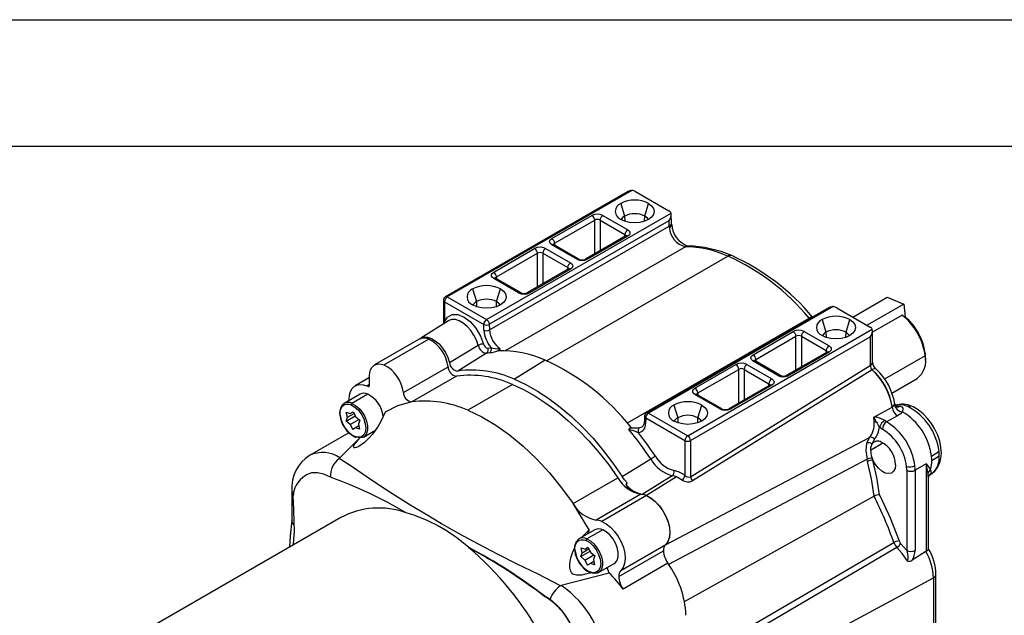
# Model space of a CAD drawing. Header units: inches. Extents: x 0 to 44, y 0 to 34.
# Tile 25 of 26: x 30.2 to 38, y 29.3 to 34. Entities that reach past the tile are written whole.
import ezdxf

# ---------------------------------------------------------------- set-up
doc = ezdxf.new("R2010")
doc.units = ezdxf.units.IN
doc.header["$LTSCALE"] = 4
doc.header["$MEASUREMENT"] = 0
doc.layers.add('TEXT', color=140, linetype='Continuous', lineweight=25)

msp = doc.modelspace()

# ---------------------------------------------------------------- linework, layer by layer
at = {"color": 7, "linetype": 'Continuous'}
msp.add_line((0.0004, 34.0004), (44.0004, 34.0004), dxfattribs=at)
for p, q in [((35.04, 32.6425), (33.5965, 31.8092)), ((35.0661, 32.6503), (33.609, 31.8092)), ((35.0711, 32.6499), (33.6121, 31.8076)), ((35.0661, 32.6503), (35.0711, 32.6499)), ((35.0992, 32.6406), (35.3643, 32.4875)), ((34.9836, 32.5473), (35.0135, 32.4466)), ((35.1728, 32.4466), (35.2028, 32.5473)), ((33.9222, 31.6286), (35.3808, 32.4706)), ((35.3847, 32.3922), (35.3826, 32.4626)), ((33.9443, 31.5912), (35.3651, 32.4114)), ((34.4383, 32.2694), (34.755, 32.4523)), ((34.4604, 32.232), (34.7771, 32.4149)), ((34.7771, 32.1487), (34.7771, 32.4149)), ((34.8195, 32.4149), (35.016, 32.3014)), ((34.8195, 32.4149), (34.8195, 32.1732)), ((34.8416, 32.4523), (35.0381, 32.3388)), ((35.0135, 32.4466), (35.0147, 32.4069)), ((35.1717, 32.4069), (35.1728, 32.4466)), ((35.3664, 32.3666), (35.3651, 32.4114)), ((35.3855, 32.3808), (35.3847, 32.3922)), ((33.9457, 31.5465), (35.3664, 32.3666)), ((35.0151, 32.2861), (35.016, 32.3014)), ((34.6348, 32.106), (34.4383, 32.2194)), ((34.6504, 32.1075), (34.4539, 32.221)), ((34.4604, 32.232), (34.4613, 32.2167)), ((35.0225, 32.2904), (34.7057, 32.1075)), ((35.0381, 32.2888), (34.7214, 32.106)), ((33.9787, 32.0041), (34.3025, 32.191)), ((34.0007, 31.9667), (34.3245, 32.1536)), ((35.4939, 32.2051), (34.0694, 31.3827)), ((34.3245, 31.8875), (34.3245, 32.1536)), ((34.3669, 32.1536), (34.5635, 32.0402)), ((34.3669, 32.1536), (34.3669, 31.9119)), ((34.389, 32.191), (34.5856, 32.0776)), ((34.3968, 31.3038), (35.8297, 32.131)), ((34.5699, 32.0291), (34.2461, 31.8422)), ((34.5856, 32.0276), (34.2617, 31.8406)), ((34.5625, 32.0249), (34.5635, 32.0402)), ((34.1752, 31.8406), (33.9787, 31.9541)), ((34.1908, 31.8422), (33.9943, 31.9556)), ((34.0007, 31.9667), (34.0017, 31.9514)), ((33.8126, 31.8713), (33.8425, 31.7706)), ((34.0019, 31.7706), (34.0318, 31.8713)), ((33.5809, 31.7821), (33.5809, 31.5942)), ((33.59, 31.7694), (33.9001, 31.5903)), ((33.59, 31.7694), (33.59, 31.612)), ((33.6121, 31.8076), (33.9222, 31.6286)), ((33.8425, 31.7706), (33.8437, 31.7309)), ((34.0007, 31.7309), (34.0019, 31.7706)), ((36.817, 31.6489), (37.0886, 31.8058)), ((37.0886, 31.8058), (37.2196, 31.7514)), ((36.6293, 31.7239), (35.1867, 30.8912)), ((36.6558, 31.732), (35.1993, 30.8911)), ((36.6609, 31.7316), (35.2024, 30.8896)), ((36.6558, 31.732), (36.6609, 31.7316)), ((36.6902, 31.7221), (36.9553, 31.569)), ((37.2196, 31.7514), (36.9295, 31.5839)), ((37.2196, 31.7514), (37.2311, 31.6494)), ((33.6204, 31.6193), (33.4027, 31.4809)), ((33.589, 31.5993), (33.59, 31.612)), ((35.0357, 30.8111), (36.4722, 31.6404)), ((36.4722, 31.6404), (36.4764, 31.6357)), ((36.5745, 31.6288), (36.6045, 31.5282)), ((36.7638, 31.5282), (36.7937, 31.6288)), ((37.2075, 31.6641), (36.9736, 31.5291)), ((37.2075, 31.6641), (37.2319, 31.649)), ((33.9015, 31.5456), (33.9001, 31.5903)), ((33.9443, 31.5912), (33.9457, 31.5465)), ((35.5125, 30.7106), (36.9715, 31.5529)), ((36.0293, 31.3509), (36.346, 31.5338)), ((36.4326, 31.5338), (36.6291, 31.4203)), ((36.6045, 31.5282), (36.6056, 31.4884)), ((36.7626, 31.4884), (36.7638, 31.5282)), ((36.9736, 31.2918), (36.9736, 31.5435)), ((33.3904, 31.4738), (33.0368, 31.2697)), ((33.4667, 31.4737), (33.1131, 31.2696)), ((35.5346, 30.6723), (36.9553, 31.4925)), ((36.0513, 31.3136), (36.3681, 31.4964)), ((36.3681, 31.2303), (36.3681, 31.4964)), ((36.4105, 31.4964), (36.607, 31.383)), ((36.4105, 31.4964), (36.4105, 31.2547)), ((36.9553, 31.4925), (36.9553, 31.2663)), ((33.6287, 31.2883), (33.857, 31.4256)), ((33.9317, 31.4029), (33.9576, 31.4065)), ((34.0147, 31.3826), (34.0209, 31.3867)), ((36.6135, 31.3719), (36.2967, 31.1891)), ((36.6291, 31.3704), (36.3124, 31.1875)), ((36.6061, 31.3677), (36.607, 31.383)), ((37.3896, 31.3641), (37.3894, 31.3431)), ((37.3915, 31.3309), (37.3896, 31.3641)), ((33.9222, 31.3623), (33.695, 31.222)), ((34.3857, 31.3085), (34.1422, 31.1568)), ((36.2258, 31.1875), (36.0293, 31.301)), ((36.2414, 31.1891), (36.0449, 31.3025)), ((36.0513, 31.3136), (36.0523, 31.2983)), ((37.3894, 31.3431), (37.069, 31.1582)), ((37.3915, 31.3064), (37.3915, 31.3309)), ((33.2646, 31.0519), (33.6182, 31.256)), ((35.5346, 30.386), (36.9553, 31.2663)), ((36.9699, 31.2315), (35.5499, 30.3541)), ((35.5696, 31.0856), (35.8934, 31.2725)), ((35.5917, 31.0482), (35.9155, 31.2352)), ((35.9155, 30.969), (35.9155, 31.2352)), ((35.9579, 31.2352), (36.1545, 31.1217)), ((35.9579, 31.2352), (35.9579, 30.9935)), ((35.98, 31.2725), (36.1765, 31.1591)), ((32.9974, 31.1703), (32.8842, 31.1049)), ((32.9974, 31.1101), (32.9974, 31.1827)), ((33.6857, 31.1817), (33.3321, 30.9776)), ((37.1262, 31.0476), (37.3268, 31.1634)), ((32.9766, 31.1048), (32.9974, 31.1168)), ((32.9846, 31.1012), (32.9974, 31.1086)), ((34.1273, 31.1155), (33.7738, 30.9114)), ((36.1609, 31.1107), (35.8371, 30.9237)), ((36.1765, 31.1091), (35.8527, 30.9222)), ((36.1535, 31.1064), (36.1545, 31.1217)), ((32.9223, 31.0389), (32.7968, 30.9664)), ((32.8368, 30.9895), (32.8365, 30.9997)), ((32.9841, 31.0388), (32.8585, 30.9663)), ((35.7662, 30.9222), (35.5696, 31.0356)), ((35.7818, 30.9237), (35.5853, 31.0372)), ((35.5917, 31.0482), (35.5927, 31.0329)), ((32.7871, 30.9592), (32.7968, 30.9664)), ((32.8137, 30.8969), (32.8454, 30.8862)), ((32.8224, 30.8559), (32.8137, 30.8969)), ((32.8454, 30.8862), (32.868, 30.8998)), ((32.8454, 30.8862), (32.8682, 30.8994)), ((32.868, 30.8998), (32.8896, 30.8595)), ((33.1222, 30.8971), (33.0858, 30.822)), ((35.4036, 30.9529), (35.4335, 30.8522)), ((35.5929, 30.8522), (35.6228, 30.9529)), ((36.9831, 30.8578), (37.1284, 30.9363)), ((37.1284, 30.9363), (37.1299, 30.9371)), ((32.8123, 30.8262), (32.8849, 30.8682)), ((32.8123, 30.8262), (32.8224, 30.8559)), ((32.8436, 30.7989), (32.8123, 30.8262)), ((32.8224, 30.8559), (32.8752, 30.8864)), ((32.8436, 30.7989), (32.9131, 30.839)), ((32.8896, 30.8595), (32.9209, 30.8322)), ((32.9209, 30.8322), (32.9108, 30.8025)), ((33.0858, 30.822), (33.0648, 30.7856)), ((35.1711, 30.8651), (35.1698, 30.8218)), ((35.1803, 30.8513), (35.1789, 30.8081)), ((35.1803, 30.8513), (35.4904, 30.6723)), ((35.2024, 30.8896), (35.5125, 30.7106)), ((35.4335, 30.8522), (35.4347, 30.8124)), ((35.5917, 30.8124), (35.5929, 30.8522)), ((36.9831, 30.8578), (36.9865, 30.851)), ((36.9865, 30.851), (37.0032, 30.8185)), ((37.0843, 30.8199), (37.07, 30.8299)), ((37.1711, 30.8672), (37.0843, 30.8199)), ((32.8436, 30.7989), (32.8652, 30.7586)), ((32.8878, 30.7722), (32.8652, 30.7586)), ((32.914, 30.7873), (32.8878, 30.7722)), ((32.9194, 30.7616), (32.8878, 30.7722)), ((32.9108, 30.8025), (32.9194, 30.7616)), ((32.9505, 30.7001), (33.0442, 30.7542)), ((35.0585, 30.7724), (35.0657, 30.7759)), ((37.0277, 30.7798), (37.0521, 30.762)), ((32.8342, 30.7339), (32.5228, 30.5541)), ((32.7629, 30.5349), (32.9228, 30.6965)), ((33.0333, 30.736), (33.0202, 30.7404)), ((35.3359, 29.8481), (36.9493, 30.6955)), ((35.4904, 30.6723), (35.4904, 30.3961)), ((35.5346, 30.6723), (35.5346, 30.386)), ((36.9493, 30.6955), (36.926, 30.6509)), ((36.989, 30.683), (36.9685, 30.6439)), ((36.9564, 30.596), (37.0557, 30.6533)), ((37.4393, 30.5491), (37.4985, 30.5854)), ((32.7629, 30.5349), (32.7587, 30.5314)), ((34.9945, 30.3888), (35.2198, 30.5263)), ((36.9299, 30.5238), (35.3615, 29.6906)), ((36.934, 30.5071), (36.9299, 30.5238)), ((37.5006, 30.5493), (37.4415, 30.5127)), ((37.2436, 30.4367), (37.2436, 29.8033)), ((37.3973, 30.4872), (37.3098, 30.4367)), ((37.3098, 30.4367), (37.3098, 29.8033)), ((37.3973, 30.4872), (37.4316, 30.4433)), ((37.3973, 30.4872), (37.3973, 29.7957)), ((37.4136, 30.4119), (37.3973, 30.4872)), ((34.606, 30.1736), (34.9595, 30.3777)), ((35.3903, 30.3939), (35.1528, 30.246)), ((35.4236, 30.3841), (35.187, 30.2367)), ((37.4139, 30.384), (37.4136, 30.4119)), ((37.4156, 29.8152), (37.4156, 30.384)), ((37.4241, 30.401), (37.4203, 30.3988)), ((37.4207, 30.3983), (37.4408, 30.411)), ((37.4408, 30.411), (37.4433, 30.4127)), ((32.3841, 30.2763), (32.3841, 30.0379)), ((35.0338, 30.3379), (35.0221, 30.3252)), ((35.1415, 30.2478), (34.788, 30.0437)), ((35.1863, 30.237), (34.8327, 30.0329)), ((36.986, 30.2316), (35.4848, 29.3964)), ((32.3937, 30.1957), (32.4009, 29.9519)), ((34.7323, 29.9673), (34.606, 30.1736)), ((32.7698, 30.0628), (29.756, 28.323)), ((34.7785, 29.967), (34.6529, 29.8946)), ((34.6747, 29.9071), (34.7323, 29.9673)), ((34.8402, 29.9669), (34.7147, 29.8944)), ((34.6433, 29.8873), (34.6529, 29.8946)), ((33.7812, 29.826), (33.7809, 29.8258)), ((34.6699, 29.825), (34.7015, 29.8143)), ((34.6786, 29.784), (34.6699, 29.825)), ((34.6786, 29.784), (34.7314, 29.8145)), ((34.7015, 29.8143), (34.7242, 29.8279)), ((34.7015, 29.8143), (34.7244, 29.8275)), ((34.7242, 29.8279), (34.7457, 29.7877)), ((34.9846, 29.6453), (35.3382, 29.8494)), ((35.5588, 28.9438), (37.1424, 29.8652)), ((37.1664, 29.827), (35.5872, 28.9009)), ((37.1953, 29.8589), (37.2436, 29.8033)), ((34.6685, 29.7544), (34.7411, 29.7963)), ((34.6685, 29.7544), (34.6786, 29.784)), ((34.6998, 29.727), (34.6685, 29.7544)), ((34.6998, 29.727), (34.7692, 29.7671)), ((34.7457, 29.7877), (34.777, 29.7603)), ((34.777, 29.7603), (34.7669, 29.7306)), ((34.7669, 29.7306), (34.7756, 29.6897)), ((34.9672, 29.5959), (35.3208, 29.8)), ((37.3957, 29.7948), (37.2873, 29.7256)), ((37.3957, 29.7947), (37.3973, 29.7957)), ((34.6998, 29.727), (34.7213, 29.6867)), ((34.744, 29.7003), (34.7213, 29.6867)), ((34.7702, 29.7154), (34.744, 29.7003)), ((34.7756, 29.6897), (34.744, 29.7003)), ((34.8067, 29.6282), (34.9322, 29.7007)), ((34.891, 29.6245), (34.8744, 29.6673)), ((35.3552, 29.7013), (35.0017, 29.4972)), ((34.891, 29.6245), (34.5117, 29.5251)), ((35.6949, 28.6395), (37.4542, 29.5866)), ((37.4542, 29.5866), (37.4546, 29.0617)), ((37.4558, 29.5875), (37.4562, 29.0626)), ((37.4745, 29.0881), (37.4741, 29.6132)), ((34.5117, 29.5251), (34.5058, 29.5225)), ((34.3822, 29.4414), (34.3795, 29.4398)), ((34.4239, 29.4182), (34.3822, 29.4414))]:
    msp.add_line(p, q)
at = {"flags": 128}
for points in [[(35.2028, 32.5473), (35.2274, 32.5288), (35.2429, 32.5072), (35.2482, 32.484), (35.2429, 32.4609), (35.2274, 32.4393), (35.2028, 32.4208), (35.1707, 32.4065), (35.1333, 32.3976), (35.0932, 32.3946), (35.053, 32.3976), (35.0157, 32.4065), (34.9836, 32.4208)], [(35.2009, 32.4197), (35.1936, 32.4301), (35.1728, 32.4466)], [(35.0381, 32.3388), (35.051, 32.3278), (35.0548, 32.321), (35.056, 32.3138), (35.0548, 32.3067), (35.051, 32.2998), (35.0381, 32.2888)], [(34.4383, 32.2194), (34.4254, 32.2304), (34.4216, 32.2372), (34.4203, 32.2444), (34.4216, 32.2515), (34.4254, 32.2585), (34.4383, 32.2694)], [(34.5856, 32.0776), (34.5985, 32.0666), (34.6022, 32.0598), (34.6035, 32.0526), (34.6022, 32.0454), (34.5985, 32.0385), (34.5856, 32.0276)], [(33.9787, 31.9541), (33.9658, 31.9651), (33.962, 31.9719), (33.9607, 31.9791), (33.962, 31.9862), (33.9658, 31.9931), (33.9787, 32.0041)], [(34.0318, 31.8713), (34.0564, 31.8528), (34.0719, 31.8312), (34.0772, 31.8081), (34.0719, 31.7849), (34.0564, 31.7633), (34.0318, 31.7448), (33.9997, 31.7306), (33.9623, 31.7216), (33.9222, 31.7186), (33.8821, 31.7216), (33.8447, 31.7306), (33.8126, 31.7448)], [(34.0299, 31.7437), (34.0226, 31.7542), (34.0019, 31.7706)], [(36.6296, 31.7232), (36.6404, 31.7292), (36.6558, 31.732)], [(33.59, 31.612), (33.6131, 31.6485), (33.6499, 31.6686), (33.6959, 31.6683), (33.7443, 31.6489), (33.7927, 31.6127), (33.8388, 31.5601), (33.8757, 31.4977), (33.8991, 31.4346)], [(33.596, 31.6038), (33.5936, 31.6079), (33.59, 31.612)], [(33.857, 31.4256), (33.843, 31.4664), (33.823, 31.5062), (33.7982, 31.5431), (33.7696, 31.5752), (33.7388, 31.601), (33.7072, 31.6191), (33.6764, 31.6287), (33.6479, 31.6294), (33.6232, 31.621), (33.6204, 31.6193)], [(36.7937, 31.6288), (36.8184, 31.6103), (36.8339, 31.5887), (36.8391, 31.5656), (36.8339, 31.5424), (36.8184, 31.5208), (36.7937, 31.5023), (36.7616, 31.4881), (36.7243, 31.4791), (36.6841, 31.4761), (36.644, 31.4791), (36.6066, 31.4881), (36.5745, 31.5023)], [(36.7919, 31.5012), (36.7845, 31.5117), (36.7638, 31.5282)], [(33.3979, 31.4775), (33.4045, 31.482), (33.4286, 31.4904), (33.4564, 31.4897), (33.4865, 31.48), (33.5173, 31.4617), (33.5472, 31.4358), (33.5746, 31.4038), (33.5981, 31.3672), (33.6164, 31.328), (33.6287, 31.2883)], [(33.9576, 31.4065), (33.9917, 31.399), (34.0125, 31.3972), (34.022, 31.3979), (34.0258, 31.3989), (34.0273, 31.3996), (34.0284, 31.4004)], [(34.0284, 31.4004), (34.0286, 31.3967), (34.0274, 31.3932), (34.0209, 31.3867)], [(36.6291, 31.4203), (36.642, 31.4094), (36.6458, 31.4026), (36.647, 31.3954), (36.6458, 31.3882), (36.642, 31.3813), (36.6291, 31.3704)], [(36.0293, 31.301), (36.0164, 31.3119), (36.0126, 31.3188), (36.0113, 31.326), (36.0126, 31.3331), (36.0164, 31.34), (36.0293, 31.3509)], [(32.9974, 31.1827), (32.9996, 31.2091), (33.006, 31.2321), (33.0163, 31.2511), (33.0304, 31.2655), (33.0477, 31.2747), (33.0677, 31.2785), (33.0897, 31.2768), (33.1131, 31.2696)], [(34.1422, 31.1568), (34.2328, 31.1148), (34.3239, 31.0639), (34.4147, 31.0044), (34.5048, 30.9367), (34.5934, 30.8614), (34.68, 30.7789), (34.7639, 30.6897), (34.8447, 30.5945), (34.9217, 30.494), (34.9945, 30.3888)], [(36.1765, 31.1591), (36.1894, 31.1481), (36.1932, 31.1413), (36.1945, 31.1341), (36.1932, 31.127), (36.1894, 31.1201), (36.1765, 31.1091)], [(32.8365, 30.9997), (32.8391, 31.0316), (32.8468, 31.0595), (32.8594, 31.0825), (32.8764, 31.0998), (32.8974, 31.111), (32.9216, 31.1156), (32.9483, 31.1135), (32.9766, 31.1048)], [(32.9846, 31.1012), (32.9871, 31.1003), (32.9896, 31.1), (32.9918, 31.1003), (32.9937, 31.1012), (32.9953, 31.1027), (32.9965, 31.1047), (32.9972, 31.1072), (32.9974, 31.1101)], [(34.1273, 31.1155), (34.2154, 31.0749), (34.3039, 31.0257), (34.3922, 30.9685), (34.4798, 30.9035), (34.5661, 30.8313), (34.6506, 30.7521), (34.7327, 30.6666), (34.8119, 30.5753), (34.8876, 30.4788), (34.9595, 30.3777)], [(35.5696, 31.0356), (35.5567, 31.0466), (35.553, 31.0534), (35.5517, 31.0606), (35.553, 31.0677), (35.5567, 31.0747), (35.5696, 31.0856)], [(33.3321, 30.9776), (33.2194, 30.9471), (33.1222, 30.8971)], [(32.7659, 30.871), (32.7651, 30.8945), (32.7682, 30.9154), (32.775, 30.9331), (32.7854, 30.9467), (32.7989, 30.9559), (32.815, 30.9601), (32.8331, 30.9594), (32.8525, 30.9536)], [(32.8525, 30.9536), (32.8814, 30.9368), (32.9091, 30.9113), (32.9334, 30.8791), (32.9523, 30.8429), (32.9642, 30.8055), (32.9682, 30.7701), (32.964, 30.7395), (32.9519, 30.7162), (32.9329, 30.702), (32.9085, 30.6981), (32.8807, 30.7048)], [(32.8585, 30.9663), (32.8869, 30.9502), (32.9144, 30.9262), (32.9391, 30.8958), (32.9593, 30.8611), (32.9737, 30.8245), (32.9813, 30.7886), (32.9816, 30.7557), (32.9745, 30.728), (32.9605, 30.7076), (32.9406, 30.6957), (32.9161, 30.6932), (32.8888, 30.7002)], [(33.7738, 30.9114), (33.8839, 30.8593), (33.9945, 30.794), (34.1044, 30.7164), (34.2125, 30.6272), (34.3178, 30.5272), (34.4191, 30.4176), (34.5155, 30.2993), (34.606, 30.1736)], [(35.6228, 30.9529), (35.6474, 30.9343), (35.6629, 30.9128), (35.6682, 30.8896), (35.6629, 30.8664), (35.6474, 30.8449), (35.6228, 30.8263), (35.5907, 30.8121), (35.5533, 30.8032), (35.5132, 30.8001), (35.4731, 30.8032), (35.4357, 30.8121), (35.4036, 30.8263)], [(37.1299, 30.9371), (37.14, 30.9449), (37.1461, 30.9541)], [(37.1461, 30.9541), (37.1481, 30.9625), (37.1476, 30.9644)], [(37.167, 30.9389), (37.1633, 30.9404), (37.1567, 30.9458), (37.148, 30.964)], [(37.1642, 30.9449), (37.1722, 30.9449), (37.1891, 30.9433)], [(37.2085, 30.8998), (37.1932, 30.8824), (37.1711, 30.8672)], [(37.1891, 30.9433), (37.204, 30.9381), (37.2126, 30.9283), (37.2139, 30.9151), (37.2077, 30.9)], [(37.2077, 30.9), (37.2081, 30.8999), (37.2085, 30.8998)], [(37.4438, 30.414), (37.4651, 30.4305), (37.4873, 30.4582), (37.5035, 30.4911), (37.5137, 30.529), (37.5174, 30.5717), (37.5143, 30.6181), (37.5043, 30.6663), (37.4881, 30.7145), (37.4662, 30.7615), (37.4392, 30.8061), (37.4079, 30.8471), (37.3728, 30.8833), (37.3347, 30.9139), (37.294, 30.9376), (37.2819, 30.943)], [(35.6209, 30.8253), (35.6136, 30.8357), (35.5929, 30.8522)], [(33.0648, 30.7856), (33.0428, 30.7521), (33.0205, 30.7222), (32.9983, 30.6962), (32.9764, 30.6739), (32.9566, 30.6563), (32.9382, 30.6424), (32.9217, 30.6316), (32.9063, 30.6233), (32.8936, 30.6181), (32.8807, 30.6154), (32.8763, 30.6157), (32.8732, 30.6171), (32.871, 30.6221), (32.8715, 30.6258), (32.873, 30.6303), (32.8799, 30.6424), (32.8887, 30.6549), (32.8993, 30.6683), (32.9128, 30.6843), (32.9207, 30.6935)], [(36.926, 30.6509), (36.9204, 30.5924), (36.9299, 30.5238)], [(36.9685, 30.6439), (36.9577, 30.6137), (36.9564, 30.596)], [(36.9564, 30.596), (36.962, 30.5548), (36.9691, 30.5325)], [(34.5058, 29.5225), (34.3294, 29.6143), (34.1643, 29.6948), (34.0086, 29.7729), (33.8586, 29.8518), (33.712, 29.9322), (33.5673, 30.0144), (33.4446, 30.0862), (33.3231, 30.1595), (33.2031, 30.2342), (33.0853, 30.3106), (32.9706, 30.3882), (32.8609, 30.4644), (32.7587, 30.5314)], [(37.1551, 30.4813), (37.1513, 30.452), (37.1401, 30.4294), (37.1226, 30.4151), (37.0998, 30.4104), (37.0737, 30.4154), (37.0463, 30.4299), (37.0195, 30.4527), (36.9956, 30.4821), (36.9762, 30.5158)], [(37.4136, 30.4119), (37.4199, 30.4278), (37.4306, 30.4415)], [(37.4306, 30.4415), (37.436, 30.4151), (37.4271, 30.4029), (37.4241, 30.401)], [(32.6891, 30.3817), (32.6365, 30.4064), (32.586, 30.4181), (32.5393, 30.4164), (32.4984, 30.4015), (32.4696, 30.379)], [(35.0338, 30.3379), (35.0135, 30.3621), (34.9945, 30.3888)], [(35.0221, 30.3252), (35.0364, 30.3025), (35.0466, 30.2858)], [(35.1863, 30.237), (35.2211, 30.2182), (35.2554, 30.1911), (35.2875, 30.1569), (35.3161, 30.1174), (35.3397, 30.0741), (35.3573, 30.0292), (35.368, 29.9847), (35.3715, 29.9427), (35.3675, 29.905), (35.3562, 29.8734), (35.3382, 29.8494)], [(35.1866, 30.2364), (35.2216, 30.2174), (35.2561, 30.1901), (35.2883, 30.1556), (35.3169, 30.1157), (35.3404, 30.0721), (35.3578, 30.0269), (35.3682, 29.9822), (35.3712, 29.9402), (35.3666, 29.9027), (35.3547, 29.8715), (35.3359, 29.8481)], [(37.0283, 30.2424), (37.1115, 30.0612), (37.1833, 29.878)], [(32.384, 30.0411), (32.3714, 29.9195), (32.365, 29.8291)], [(32.4018, 30.0019), (32.3924, 30.0139), (32.3841, 30.0411)], [(34.7323, 29.9673), (34.7231, 29.9377), (34.7226, 29.9348)], [(34.8327, 30.0329), (34.8676, 30.0141), (34.9018, 29.987), (34.934, 29.9528), (34.9625, 29.9132), (34.9861, 29.87), (35.0037, 29.8251), (35.0145, 29.7806), (35.018, 29.7386), (35.014, 29.7009), (35.0027, 29.6693), (34.9846, 29.6453)], [(34.9322, 29.7007), (34.9421, 29.7082), (34.9561, 29.7286), (34.9632, 29.7562), (34.963, 29.7892), (34.9554, 29.8251), (34.941, 29.8617), (34.9208, 29.8963), (34.8961, 29.9267), (34.8686, 29.9508), (34.8402, 29.9669)], [(32.4009, 29.9519), (32.3964, 29.8958), (32.3933, 29.8454)], [(34.6221, 29.7991), (34.6213, 29.8226), (34.6243, 29.8435), (34.6312, 29.8612), (34.6416, 29.8748), (34.6551, 29.884), (34.6712, 29.8882), (34.6892, 29.8875), (34.7086, 29.8817)], [(34.7147, 29.8944), (34.7431, 29.8783), (34.7706, 29.8543), (34.7953, 29.8239), (34.8155, 29.7892), (34.8299, 29.7527), (34.8375, 29.7167), (34.8377, 29.6838), (34.8306, 29.6562), (34.8166, 29.6357), (34.7967, 29.6238), (34.7723, 29.6213), (34.7449, 29.6283)], [(34.7513, 29.627), (34.7401, 29.6236), (34.7162, 29.6172), (34.6943, 29.6122), (34.6752, 29.6088), (34.6517, 29.6066), (34.6324, 29.6073), (34.6112, 29.6134), (34.6021, 29.6194), (34.5945, 29.6275), (34.5858, 29.6446), (34.583, 29.6551), (34.5811, 29.6674), (34.5806, 29.6912), (34.5836, 29.7194), (34.5908, 29.7519), (34.5989, 29.7774), (34.6097, 29.8042), (34.6189, 29.8232)], [(34.7086, 29.8817), (34.7375, 29.8649), (34.7653, 29.8394), (34.7896, 29.8072), (34.8084, 29.771), (34.8204, 29.7337), (34.8244, 29.6982), (34.8202, 29.6676), (34.8081, 29.6443), (34.7891, 29.6301), (34.7647, 29.6262), (34.7369, 29.6329)], [(37.2457, 29.7228), (37.2081, 29.7793), (37.1664, 29.827)], [(37.1833, 29.878), (37.1883, 29.8677), (37.1953, 29.8589)], [(37.2436, 29.8033), (37.2521, 29.7588), (37.2517, 29.737), (37.2495, 29.7283), (37.2478, 29.7251), (37.2457, 29.7228)]]:
    msp.add_lwpolyline(points, dxfattribs=at)
for centre, radius, start, end in [((35.0659, 32.6074), 0.0429, 89.6607, 126.57159), ((35.0599, 32.5693), 0.0814, 61.11116, 82.02267), ((35.0076, 32.484), 0.0677, 110.78342, 249.21658), ((35.0932, 32.3358), 0.2382, 62.60967, 117.39033), ((34.7983, 32.3689), 0.0939, 62.5614, 117.4386), ((35.0932, 32.2928), 0.1732, 62.60967, 117.39033), ((35.302, 32.4599), 0.0795, 322.46005, 7.77561), ((34.7289, 32.4116), 0.0483, 3.84994, 57.3049), ((34.7983, 32.378), 0.0425, 60.11553, 119.88447), ((34.8676, 32.4116), 0.0483, 122.6951, 176.15006), ((35.0455, 32.3852), 0.0693, 117.52692, 150.11289), ((35.3554, 32.3938), 0.0293, 291.999, 356.81069), ((35.3569, 32.3823), 0.0287, 291.1246, 357.1181), ((35.5783, 32.3926), 0.1931, 183.51828, 250.51593), ((35.0642, 32.2982), 0.0483, 122.6951, 176.15006), ((35.0115, 32.2896), 0.0127, 14.26908, 68.97738), ((35.4998, 32.3707), 0.1335, 181.76055, 186.53543), ((35.5343, 32.3677), 0.1675, 184.15721, 256.0561), ((34.4122, 32.2288), 0.0483, 3.84994, 57.3049), ((34.4474, 32.207), 0.0155, 65.13942, 126.17104), ((34.4663, 32.2184), 0.0148, 113.58011, 173.27602), ((35.029, 32.2768), 0.015, 52.88828, 115.80126), ((34.3457, 32.1076), 0.0939, 62.5614, 117.4386), ((34.2764, 32.1504), 0.0483, 3.84994, 57.3049), ((34.3457, 32.1167), 0.0425, 60.11553, 119.88447), ((34.4151, 32.1504), 0.0483, 122.6951, 176.15006), ((35.5138, 32.1715), 0.039, 89.8908, 120.63395), ((35.4721, 31.3089), 0.8965, 66.49194, 88.60584), ((35.4933, 31.2909), 0.9198, 66.51808, 88.71623), ((34.6116, 32.0369), 0.0483, 122.6951, 176.15006), ((34.6439, 32.094), 0.015, 63.70509, 127.16061), ((34.6781, 32.1893), 0.0939, 242.5614, 297.4386), ((34.6781, 32.1612), 0.0603, 242.72473, 297.27527), ((34.7123, 32.094), 0.015, 52.83939, 116.29491), ((35.8484, 32.103), 0.0336, 70.03336, 123.70532), ((35.0837, 30.488), 1.8044, 39.69062, 65.57842), ((35.1306, 30.514), 1.7771, 39.60925, 65.77435), ((33.9526, 31.9635), 0.0483, 3.84994, 57.3049), ((34.5589, 32.0284), 0.0127, 14.26908, 68.97738), ((34.5765, 32.0156), 0.015, 52.88828, 115.80126), ((33.9878, 31.9416), 0.0155, 65.13942, 126.17104), ((34.0067, 31.9531), 0.0148, 113.58011, 173.27602), ((33.8366, 31.8081), 0.0677, 110.78342, 249.21658), ((33.9222, 31.6598), 0.2382, 62.60967, 117.39033), ((34.1842, 31.8287), 0.015, 63.70509, 127.16061), ((34.2185, 31.924), 0.0939, 242.5614, 297.4386), ((34.2185, 31.8958), 0.0603, 242.72473, 297.27527), ((34.2527, 31.8287), 0.015, 52.83939, 116.29491), ((33.6121, 31.7821), 0.0312, 119.99731, 180), ((33.5965, 31.7837), 0.0157, 185.6948, 245.62534), ((33.638, 31.7672), 0.048, 122.60548, 177.39452), ((33.6028, 31.7968), 0.0139, 63.06187, 116.74094), ((33.5989, 31.7848), 0.0264, 59.86919, 67.30971), ((33.8745, 31.7092), 0.0693, 117.52692, 150.11289), ((33.9222, 31.6168), 0.1732, 62.60967, 117.39033), ((33.9481, 31.5882), 0.048, 122.60548, 177.39452), ((33.8962, 31.588), 0.0483, 3.84994, 57.3049), ((36.4945, 31.6133), 0.0351, 84.11353, 129.43215), ((36.5986, 31.5656), 0.0677, 110.78342, 249.21658), ((36.6841, 31.4173), 0.2382, 62.60967, 117.39033), ((36.8935, 31.2742), 0.5006, 7.90784, 51.15223), ((36.9399, 31.3012), 0.454, 7.95453, 49.98336), ((33.9213, 31.6351), 0.0496, 244.68813, 297.64146), ((33.9227, 31.5904), 0.0496, 244.68813, 297.64146), ((34.144, 31.5626), 0.2431, 184.01274, 219.95065), ((34.14, 31.5601), 0.1948, 184.01288, 235.05295), ((36.3893, 31.4504), 0.0939, 62.5614, 117.4386), ((36.3199, 31.4932), 0.0483, 3.84994, 57.3049), ((36.4586, 31.4932), 0.0483, 122.6951, 176.15006), ((36.6365, 31.4667), 0.0693, 117.52692, 150.11289), ((36.6841, 31.3744), 0.1732, 62.60967, 117.39033), ((36.9375, 31.5351), 0.0384, 27.65112, 62.35509), ((36.8948, 31.5411), 0.0776, 321.26272, 8.73615), ((33.4284, 31.3983), 0.0845, 63.06232, 116.74049), ((33.3339, 31.2197), 0.2866, 7.26815, 62.3949), ((36.3893, 31.4595), 0.0425, 60.11553, 119.88447), ((33.8932, 31.3595), 0.0753, 85.50319, 118.71257), ((33.9341, 31.4398), 0.0785, 190.47505, 261.26889), ((33.9367, 31.4407), 0.0381, 189.28323, 262.46071), ((33.9016, 31.3885), 0.0334, 308.16465, 25.63234), ((34.0172, 30.7609), 0.6088, 96.55616, 98.9697), ((33.9268, 31.3924), 0.0339, 308.04111, 24.45432), ((33.8981, 31.6768), 0.315, 279.0512, 292.94189), ((34.032, 30.5038), 0.8789, 66.27188, 91.12398), ((36.6552, 31.3797), 0.0483, 122.6951, 176.15006), ((36.6025, 31.3712), 0.0127, 14.26908, 68.97738), ((36.62, 31.3584), 0.015, 52.88828, 115.80126), ((33.7024, 31.2957), 0.0741, 185.71794, 264.27509), ((33.6155, 29.6247), 1.8516, 38.44547, 65.42031), ((36.0032, 31.3103), 0.0483, 3.84994, 57.3049), ((36.0383, 31.289), 0.015, 64.19874, 127.11172), ((36.0573, 31.3), 0.0148, 113.58011, 173.27602), ((36.9423, 31.295), 0.0314, 294.37466, 354.3052), ((37.0546, 31.2979), 0.0812, 184.26432, 229.05776), ((37.2174, 31.3022), 0.1768, 308.2422, 13.36921), ((32.9803, 31.0156), 0.2866, 7.26816, 62.39489), ((33.6974, 31.2602), 0.0794, 183.06486, 261.49356), ((33.8056, 30.4142), 0.8153, 65.61344, 97.79405), ((35.9367, 31.1892), 0.0939, 62.5614, 117.4386), ((35.8674, 31.2319), 0.0483, 3.84994, 57.3049), ((35.9367, 31.1983), 0.0425, 60.11553, 119.88447), ((36.0061, 31.2319), 0.0483, 122.6951, 176.15006), ((37.0021, 31.2654), 0.0468, 178.88847, 226.5177), ((37.0154, 31.1563), 0.0879, 120.00352, 121.17716), ((36.6261, 30.8568), 0.5085, 8.99158, 47.46188), ((36.9896, 31.2116), 0.0276, 64.81283, 131.16045), ((36.6276, 30.8577), 0.5086, 8.99052, 47.46194), ((36.6877, 30.8924), 0.4657, 8.63935, 47.65806), ((33.7898, 30.3692), 0.8192, 65.66535, 97.3011), ((36.2026, 31.1185), 0.0483, 122.6951, 176.15006), ((36.2349, 31.1756), 0.015, 63.70509, 127.16061), ((36.2691, 31.2709), 0.0939, 242.5614, 297.4386), ((36.2691, 31.2427), 0.0603, 242.72473, 297.27527), ((36.3032, 31.1751), 0.0154, 53.80251, 115.15362), ((32.9071, 30.9377), 0.1809, 64.6613, 67.43324), ((35.5436, 31.045), 0.0483, 3.84994, 57.3049), ((36.1499, 31.1099), 0.0127, 14.26908, 68.97738), ((36.1675, 31.0971), 0.015, 52.88828, 115.80126), ((32.9531, 30.979), 0.0673, 62.60783, 117.19499), ((32.8791, 30.835), 0.2292, 7.31507, 62.74999), ((33.3439, 31.0561), 0.0794, 183.06489, 261.49355), ((33.4362, 30.1651), 0.8192, 65.66535, 97.3011), ((35.5132, 30.7413), 0.2382, 62.60967, 117.39033), ((35.5787, 31.0236), 0.015, 64.19874, 127.11172), ((35.5977, 31.0346), 0.0148, 113.58011, 173.27602), ((32.855, 30.8934), 0.094, 136.81905, 191.94167), ((32.8276, 30.9063), 0.0675, 62.68582, 117.117), ((32.8662, 30.9549), 0.0138, 123.64323, 185.2576), ((35.4276, 30.8896), 0.0677, 110.78342, 249.21658), ((35.7752, 30.9102), 0.015, 63.70509, 127.16061), ((35.8095, 31.0056), 0.0939, 242.5614, 297.4386), ((35.8095, 30.9774), 0.0603, 242.72473, 297.27527), ((35.8437, 30.9102), 0.015, 52.83939, 116.29491), ((37.2277, 30.95), 0.1003, 187.8991, 235.68031), ((37.2137, 30.9689), 0.0691, 192.39456, 265.04135), ((37.2078, 30.7803), 0.1788, 65.49209, 107.41715), ((37.1892, 30.805), 0.1498, 64.61161, 103.43164), ((37.1712, 30.9759), 0.0372, 261.76664, 298.79734), ((36.966, 30.4889), 0.4771, 7.24853, 59.45096), ((37.2705, 30.9122), 0.0329, 69.64326, 121.43763), ((37.0389, 30.53), 0.463, 6.87093, 62.39644), ((32.767, 30.8749), 0.00402, 193.33605, 254.89073), ((32.9845, 30.8985), 0.2228, 186.32105, 243.16942), ((32.9812, 30.8969), 0.2168, 186.87093, 242.39644), ((35.1265, 30.8161), 0.0436, 306.84094, 7.48434), ((35.1856, 30.8224), 0.0158, 182.21401, 245.12545), ((35.2024, 30.8641), 0.0312, 119.99731, 178.23711), ((35.1873, 30.8659), 0.0162, 183.11083, 244.22862), ((35.2282, 30.8492), 0.048, 122.60548, 177.39452), ((35.193, 30.8787), 0.0139, 63.15858, 116.64423), ((35.1891, 30.8668), 0.0264, 59.86919, 67.30971), ((35.4655, 30.7907), 0.0693, 117.52692, 150.11289), ((35.5132, 30.6984), 0.1732, 62.60967, 117.39033), ((36.6292, 30.8094), 0.3572, 6.48451, 7.78336), ((36.9817, 30.7041), 0.1537, 54.92243, 89.47159), ((37.003, 30.8149), 0.0397, 114.60934, 118.50023), ((36.667, 30.8132), 0.3192, 0.10832, 6.58116), ((37.006, 30.7749), 0.0437, 93.7105, 117.01296), ((37.207, 30.9205), 0.2279, 206.59513, 218.12189), ((37.1226, 30.7426), 0.1019, 121.06994, 158.60454), ((37.1224, 30.7608), 0.0703, 122.81629, 179.07216), ((36.8309, 30.4113), 0.4809, 7.38729, 58.18628), ((35.0648, 30.7549), 0.0187, 109.74733, 165.07405), ((33.0371, 29.0889), 2.6135, 33.36679, 39.73874), ((34.9532, 30.36), 0.4105, 65.60557, 76.82594), ((35.0733, 31.4313), 0.659, 268.71864, 275.28984), ((35.1541, 30.7475), 0.0341, 125.98273, 203.52647), ((35.1125, 30.8), 0.067, 278.86528, 6.95777), ((35.1313, 30.8189), 0.0439, 273.55914, 299.42302), ((36.8087, 30.8042), 0.1778, 322.28226, 3.08699), ((36.8521, 30.7939), 0.1762, 320.96698, 355.40819), ((36.837, 30.4151), 0.4081, 7.38729, 58.18628), ((32.8859, 30.7046), 0.0052, 177.3815, 303.45923), ((33.0092, 29.0704), 2.6896, 33.38366, 38.20349), ((35.5383, 30.6701), 0.048, 122.60548, 177.39452), ((35.5125, 30.715), 0.048, 242.60967, 297.39033), ((35.4866, 30.6701), 0.048, 2.60548, 57.39452), ((36.9615, 30.6649), 0.0329, 33.27103, 111.72694), ((37.0143, 30.6111), 0.0563, 60.62863, 144.39429), ((36.9419, 30.6145), 0.0397, 47.81016, 113.55559), ((36.945, 30.4736), 0.2102, 2.07731, 62.54133), ((37.1807, 30.5487), 0.3199, 0.10833, 6.58116), ((32.6869, 30.2981), 0.3036, 122.61059, 184.12518), ((32.626, 30.3339), 0.2432, 55.73825, 115.06506), ((32.8594, 30.3936), 0.1707, 126.13591, 183.96765), ((35.0714, 30.7818), 0.2954, 300.15604, 308.44043), ((35.4678, 30.6696), 0.2864, 210.01874, 254.3083), ((35.4712, 30.6746), 0.2493, 209.8923, 254.43474), ((36.9666, 30.4508), 0.0817, 88.23072, 116.66159), ((36.9692, 30.4427), 0.0734, 84.53211, 118.63823), ((34.8975, 29.9799), 2.1036, 6.87098, 14.5145), ((37.1862, 30.615), 0.2323, 200.79591, 205.27319), ((34.8949, 29.9773), 2.1498, 7.08338, 14.50736), ((37.212, 30.5099), 0.2295, 343.13424, 0.69148), ((37.1184, 30.5121), 0.323, 0.10822, 6.58142), ((37.3426, 30.5353), 0.1586, 309.3892, 5.08305), ((35.3675, 30.4244), 0.0381, 306.77248, 15.32246), ((35.3626, 30.2249), 0.2136, 53.25512, 78.73879), ((37.2684, 30.546), 0.0828, 251.19601, 298.34683), ((36.9693, 30.4362), 0.2742, 0.10833, 6.58116), ((37.2767, 30.5007), 0.072, 242.60967, 297.39033), ((36.9868, 30.4361), 0.3231, 0.10833, 6.58116), ((37.4277, 30.4444), 0.00402, 315.38182, 345.09524), ((32.5936, 30.2203), 0.2014, 127.98914, 187.01176), ((31.4549, 26.9762), 3.6223, 59.63076, 70.07827), ((35.1908, 30.5092), 0.266, 209.61137, 259.32751), ((35.364, 30.2429), 0.1532, 67.08966, 80.08748), ((35.3368, 30.1794), 0.2223, 54.29844, 67.0196), ((35.4373, 30.4051), 0.0538, 302.89505, 350.4278), ((35.5131, 30.4262), 0.081, 234.91933, 297.01025), ((35.5197, 30.4226), 0.0395, 222.03318, 292.15209), ((35.5846, 30.3904), 0.0502, 185.00557, 226.341), ((37.4371, 30.3834), 0.0215, 125.78619, 179.51048), ((32.4316, 30.2774), 0.0475, 181.41477, 226.22769), ((35.2077, 30.4842), 0.2444, 220.57444, 257.01794), ((35.1325, 30.1122), 0.1358, 66.68525, 86.19694), ((35.1304, 30.1038), 0.144, 67.03577, 81.0331), ((37.0266, 30.1606), 0.0818, 88.80689, 119.75081), ((33.9055, 28.7006), 3.44, 19.78743, 26.42691), ((33.0716, 29.4992), 0.6394, 70.39213, 118.16524), ((34.8372, 30.3051), 0.266, 209.61126, 259.3274), ((32.924, 28.8679), 1.2857, 48.18184, 73.63592), ((34.779, 29.9081), 0.1358, 66.68525, 86.19694), ((34.8092, 29.9071), 0.0673, 62.60783, 117.19499), ((34.7112, 29.8215), 0.094, 136.81905, 191.94167), ((34.6837, 29.8345), 0.0675, 62.68582, 117.117), ((34.7223, 29.883), 0.0138, 123.64323, 185.2576), ((32.1884, 27.9378), 2.4699, 28.63011, 49.85382), ((31.519, 25.6609), 4.7395, 52.87534, 61.49484), ((31.8965, 26.2198), 4.0691, 52.34655, 62.40689), ((35.3871, 29.8044), 0.0665, 137.40168, 183.79303), ((37.1932, 29.7746), 0.1038, 95.49749, 119.31907), ((37.2434, 29.9021), 0.1075, 200.08143, 224.30565), ((37.1273, 29.8914), 0.0754, 301.27814, 334.43927), ((37.3869, 29.8235), 0.0297, 290.36256, 343.81781), ((37.0647, 29.6047), 0.4095, 0.95036, 31.49179), ((34.8407, 29.8266), 0.2228, 186.32105, 243.16942), ((34.6231, 29.803), 0.00402, 193.33605, 254.89073), ((34.8373, 29.825), 0.2168, 186.87093, 242.39644), ((35.5009, 29.8075), 0.1802, 182.37364, 216.09061), ((37.2767, 29.8672), 0.072, 242.60967, 297.39033), ((37.1447, 29.8092), 0.1653, 329.63593, 357.95129), ((37.0097, 29.574), 0.4446, 1.61874, 29.7645), ((34.7483, 29.2589), 0.751, 2.37364, 36.09061), ((37.2641, 29.7604), 0.0418, 243.91642, 303.74406), ((34.7427, 29.633), 0.00584, 180.69757, 243.5203), ((34.7419, 29.6328), 0.00538, 250.02794, 303.70562), ((34.3651, 29.0556), 0.7747, 34.75214, 47.25233), ((35.0335, 29.6003), 0.0665, 137.40168, 183.79303), ((35.1473, 29.6034), 0.1802, 182.37364, 216.09061), ((37.4259, 29.6391), 0.0597, 298.27479, 300.00053), ((37.4463, 29.6132), 0.0274, 290.08705, 359.41263), ((34.6285, 29.3419), 0.2183, 124.19017, 159.54522), ((34.0899, 28.8856), 0.7661, 2.46707, 56.59324), ((34.0978, 28.963), 0.5539, 24.23899, 59.42107), ((34.0378, 28.9309), 0.6218, 24.66192, 51.60435)]:
    msp.add_arc(centre, radius, start, end)
for centre, start_param, end_param in [((35.3201, 32.462), 0.242139, 0.786007), ((36.646, 31.6966), 0.786007, 1.329875)]:
    msp.add_ellipse(centre, major_axis=(0.0625, 0), ratio=0.577287, start_param=start_param, end_param=end_param)
at = {"layer": 'TEXT'}
msp.add_line((1, 33), (43, 33), dxfattribs=at)

doc.saveas('drawing.dxf')
